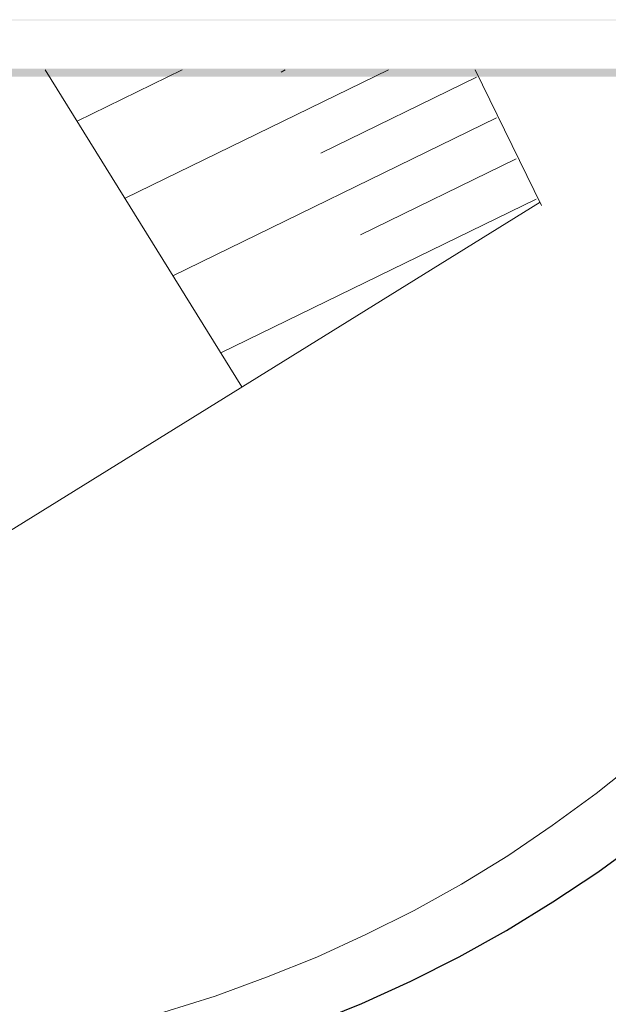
# Model space of a CAD drawing. Extents: x 566443 to 590371, y 3845226 to 3876576.
# Tile 206 of 221: x 586634 to 586677, y 3854059 to 3854132. Entities that reach past the tile are written whole.
import ezdxf

# ---------------------------------------------------------------- set-up
doc = ezdxf.new("R2010")
doc.units = 0
doc.layers.add('C00-00-00', color=7, linetype='CONTINUOUS')

msp = doc.modelspace()

# ---------------------------------------------------------------- hatches: boundary and pattern name
at = {"layer": 'C00-00-00'}
h = msp.add_hatch(color=256, dxfattribs=at)
h.dxf.hatch_style = 2
h.paths.add_polyline_path([(586364.252, 3854132.253), (586364.294, 3854132.21), (586764.556, 3854132.253)])
h = msp.add_hatch(color=256, dxfattribs=at)
h.dxf.hatch_style = 2
h.paths.add_polyline_path([(586364.252, 3854132.253), (586364.294, 3854132.21), (586764.556, 3854132.253)])
h = msp.add_hatch(color=256, dxfattribs=at)
h.dxf.hatch_style = 2
h.paths.add_polyline_path([(586364.252, 3854132.253), (586364.294, 3854132.21), (586764.556, 3854132.253)])
h = msp.add_hatch(color=256, dxfattribs=at)
h.dxf.hatch_style = 2
h.paths.add_polyline_path([(586364.294, 3854132.21), (586764.556, 3854132.253), (586764.514, 3854132.21)])
h = msp.add_hatch(color=256, dxfattribs=at)
h.dxf.hatch_style = 2
h.paths.add_polyline_path([(586364.294, 3854132.21), (586764.556, 3854132.253), (586764.514, 3854132.21)])
h = msp.add_hatch(color=256, dxfattribs=at)
h.dxf.hatch_style = 2
h.paths.add_polyline_path([(586364.294, 3854132.21), (586764.556, 3854132.253), (586764.514, 3854132.21)])
h = msp.add_hatch(color=256, dxfattribs=at)
h.dxf.hatch_style = 2
h.paths.add_polyline_path([(586378.815, 3854128.612), (586379.323, 3854128.019), (586759.899, 3854128.612)])
h = msp.add_hatch(color=256, dxfattribs=at)
h.dxf.hatch_style = 2
h.paths.add_polyline_path([(586378.815, 3854128.612), (586379.323, 3854128.019), (586759.899, 3854128.612)])
h = msp.add_hatch(color=256, dxfattribs=at)
h.dxf.hatch_style = 2
h.paths.add_polyline_path([(586379.323, 3854128.019), (586759.899, 3854128.612), (586759.391, 3854128.019)])
h = msp.add_hatch(color=256, dxfattribs=at)
h.dxf.hatch_style = 2
h.paths.add_polyline_path([(586379.323, 3854128.019), (586759.899, 3854128.612), (586759.391, 3854128.019)])

# ---------------------------------------------------------------- linework, layer by layer
at = {"layer": 'C00-00-00', "lineweight": 5}
msp.add_lwpolyline([(586640.308, 3854057.534), (586644.202, 3854058.593), (586648.012, 3854059.778), (586651.822, 3854061.175), (586655.548, 3854062.657), (586659.188, 3854064.35), (586662.787, 3854066.128), (586666.3, 3854068.075), (586669.729, 3854070.192), (586673.031, 3854072.436), (586676.291, 3854074.806), (586679.424, 3854077.304)], dxfattribs=at)
at = {"layer": 'C00-00-00', "lineweight": 25}
msp.add_lwpolyline([(586643.694, 3854054.105), (586647.547, 3854055.164), (586651.399, 3854056.349), (586655.167, 3854057.704), (586658.892, 3854059.228), (586662.533, 3854060.879), (586666.131, 3854062.699), (586669.645, 3854064.646), (586673.074, 3854066.763), (586676.418, 3854068.964), (586679.635, 3854071.335)], dxfattribs=at)
at = {"layer": 'C00-00-00', "lineweight": 5}
for points in [[(586635.397, 3854128.527), (586635.397, 3854128.527), (586650.002, 3854104.99), (586650.002, 3854104.99)], [(586637.768, 3854124.717), (586637.768, 3854124.717), (586645.557, 3854128.527), (586645.557, 3854128.527)], [(586641.324, 3854119.002), (586641.324, 3854119.002), (586660.882, 3854128.527), (586660.882, 3854128.527)], [(586652.923, 3854128.358), (586652.923, 3854128.358), (586653.219, 3854128.527), (586653.219, 3854128.527)], [(586672.227, 3854118.452), (586672.227, 3854118.452), (586667.316, 3854128.527), (586667.316, 3854128.527)], [(586655.844, 3854122.347), (586655.844, 3854122.347), (586667.401, 3854127.977), (586667.401, 3854127.977)], [(586644.88, 3854113.245), (586644.88, 3854113.245), (586668.883, 3854124.971), (586668.883, 3854124.971)], [(586658.807, 3854116.293), (586658.807, 3854116.293), (586670.364, 3854121.923), (586670.364, 3854121.923)], [(586648.436, 3854107.53), (586648.436, 3854107.53), (586671.846, 3854118.918), (586671.846, 3854118.918)], [(586576.554, 3854059.439), (586576.554, 3854059.439), (586672.142, 3854118.706), (586672.142, 3854118.706)]]:
    msp.add_open_spline(points, degree=3, dxfattribs=at)

doc.saveas('drawing.dxf')
